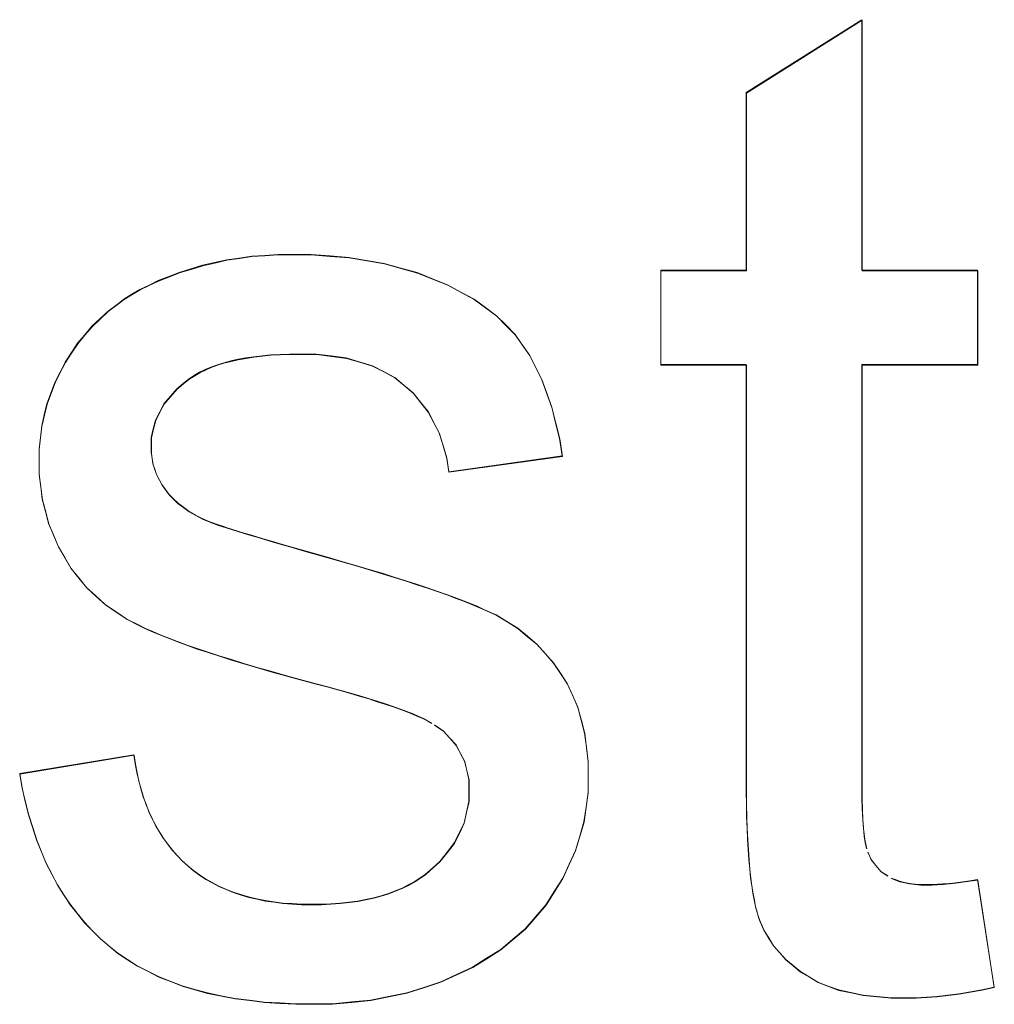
# Model space of a CAD drawing. Extents: x 229 to 926, y 37 to 878.
# Tile 91 of 163: x 339.26 to 341.72, y 824.49 to 826.97. Entities that reach past the tile are written whole.
import ezdxf
from ezdxf.lldxf.tags import DXFTag

# ---------------------------------------------------------------- set-up
doc = ezdxf.new("R2010")
doc.units = 0
doc.layers.get('0').update_dxf_attribs({"linetype": 'fein_strichliert', "lineweight": 13})
doc.layers.add('Beschriftung', color=7, linetype='Continuous', lineweight=25)
doc.layers.add('Beschriftung-A03CPAFWA9', color=7, linetype='Continuous', lineweight=25)
tags = doc.linetypes.add('fein_strichliert', pattern=[4, 1, -2, 1]).pattern_tags.tags
tags[8:9] = [DXFTag(74, 4), DXFTag(75, 0), DXFTag(340, '0'), DXFTag(46, 0.0), DXFTag(50, 0.0), DXFTag(44, 0.0), DXFTag(45, 0.0)]
tags[6:7] = [DXFTag(74, 4), DXFTag(75, 0), DXFTag(340, '0'), DXFTag(46, 0.0), DXFTag(50, 0.0), DXFTag(44, 0.0), DXFTag(45, 0.0)]
tags[4:5] = [DXFTag(74, 4), DXFTag(75, 0), DXFTag(340, '0'), DXFTag(46, 0.0), DXFTag(50, 0.0), DXFTag(44, 0.0), DXFTag(45, 0.0)]

# ---------------------------------------------------------------- blocks, each defined once
blk = doc.blocks.new('Referenz-A03CPAFUA9', base_point=(255.7277, 66.0323))
at = {"layer": 'Beschriftung', "color": 0, "lineweight": -2}
for p, q in [((341.0972, 826.788), (341.3894, 826.9721)), ((341.3894, 826.9721), (341.3894, 826.3395)), ((341.0972, 826.3395), (341.0972, 826.788)), ((339.7241, 826.352), (339.7546, 826.3588)), ((339.7546, 826.3588), (339.7852, 826.3657)), ((339.7852, 826.3657), (339.8168, 826.3703)), ((339.8168, 826.3703), (339.8485, 826.3749)), ((339.8485, 826.3749), (339.8811, 826.3771)), ((339.8811, 826.3771), (339.9139, 826.3794)), ((339.9139, 826.3794), (339.9476, 826.3794)), ((339.9476, 826.3794), (339.9984, 826.3794)), ((339.9984, 826.3794), (340.0462, 826.3756)), ((340.0462, 826.3756), (340.0939, 826.3718)), ((340.0939, 826.3718), (340.1386, 826.3641)), ((340.1386, 826.3641), (340.1832, 826.3564)), ((339.6387, 826.3235), (339.6651, 826.3337)), ((339.6651, 826.3337), (339.6946, 826.3428)), ((339.6946, 826.3428), (339.7241, 826.352)), ((340.1832, 826.3564), (340.2247, 826.3449)), ((340.2247, 826.3449), (340.2663, 826.3334)), ((340.2663, 826.3334), (340.3048, 826.318)), ((340.8812, 826.1012), (340.8812, 826.3395)), ((340.8812, 826.3395), (341.0972, 826.3395)), ((341.3894, 826.3395), (341.6815, 826.3395)), ((341.6815, 826.3395), (341.6815, 826.1012)), ((339.589, 826.3022), (339.6124, 826.3133)), ((339.6124, 826.3133), (339.6387, 826.3235)), ((340.3048, 826.318), (340.3431, 826.3026)), ((339.5455, 826.2787), (339.5658, 826.2909)), ((339.5658, 826.2909), (339.589, 826.3022)), ((340.3431, 826.3026), (340.3765, 826.2845)), ((340.3765, 826.2845), (340.41, 826.2665)), ((339.5084, 826.2533), (339.5254, 826.2665)), ((339.5254, 826.2665), (339.5455, 826.2787)), ((340.41, 826.2665), (340.4384, 826.2456)), ((339.4651, 826.2171), (339.4855, 826.2364)), ((339.4855, 826.2364), (339.5084, 826.2533)), ((340.4384, 826.2456), (340.4667, 826.2248)), ((339.4448, 826.1979), (339.4651, 826.2171)), ((340.4667, 826.2248), (340.4901, 826.2013)), ((339.4268, 826.1765), (339.4448, 826.1979)), ((340.4901, 826.2013), (340.5134, 826.1777)), ((339.4087, 826.1551), (339.4268, 826.1765)), ((340.5134, 826.1777), (340.5317, 826.1515)), ((339.3931, 826.1315), (339.4087, 826.1551)), ((340.5317, 826.1515), (340.55, 826.1252)), ((339.3775, 826.1078), (339.3931, 826.1315)), ((339.7958, 826.1104), (339.7778, 826.1061)), ((339.8138, 826.1147), (339.7958, 826.1104)), ((339.8336, 826.118), (339.8138, 826.1147)), ((339.8534, 826.1213), (339.8336, 826.118)), ((339.875, 826.1235), (339.8534, 826.1213)), ((339.8965, 826.1258), (339.875, 826.1235)), ((339.92, 826.1268), (339.8965, 826.1258)), ((339.9434, 826.1279), (339.92, 826.1268)), ((339.9686, 826.1279), (339.9434, 826.1279)), ((340.0112, 826.1279), (339.9686, 826.1279)), ((340.0491, 826.123), (340.0112, 826.1279)), ((340.087, 826.1182), (340.0491, 826.123)), ((340.12, 826.1083), (340.087, 826.1182)), ((340.1531, 826.0984), (340.12, 826.1083)), ((340.55, 826.1252), (340.5654, 826.0946)), ((339.3644, 826.0821), (339.3775, 826.1078)), ((339.731, 826.0886), (339.7166, 826.082)), ((339.7454, 826.0951), (339.731, 826.0886)), ((339.7617, 826.1006), (339.7454, 826.0951)), ((339.7778, 826.1061), (339.7617, 826.1006)), ((340.1812, 826.0838), (340.1531, 826.0984)), ((340.2095, 826.069), (340.1812, 826.0838)), ((340.5654, 826.0946), (340.5809, 826.064)), ((341.0972, 826.1012), (340.8812, 826.1012)), ((341.0972, 825.0577), (341.0972, 826.1012)), ((341.6815, 826.1012), (341.3894, 826.1012)), ((341.3894, 826.1012), (341.3894, 825.0396)), ((339.3511, 826.0563), (339.3644, 826.0821)), ((339.6915, 826.0666), (339.6807, 826.0579)), ((339.7041, 826.0743), (339.6915, 826.0666)), ((339.7166, 826.082), (339.7041, 826.0743)), ((340.2329, 826.0493), (340.2095, 826.069)), ((340.5809, 826.064), (340.5935, 826.0288)), ((339.3412, 826.0294), (339.3511, 826.0563)), ((339.6592, 826.0403), (339.643, 826.0214)), ((339.6807, 826.0579), (339.6592, 826.0403)), ((340.2562, 826.0297), (340.2329, 826.0493)), ((339.3312, 826.0025), (339.3412, 826.0294)), ((339.643, 826.0214), (339.6268, 826.0024)), ((340.2749, 826.0062), (340.2562, 826.0297)), ((340.5935, 826.0288), (340.6061, 825.9937)), ((339.3246, 825.9745), (339.3312, 826.0025)), ((339.6268, 826.0024), (339.6161, 825.9819)), ((340.2938, 825.9827), (340.2749, 826.0062)), ((340.6061, 825.9937), (340.6159, 825.9542)), ((339.3181, 825.9465), (339.3246, 825.9745)), ((339.6053, 825.9614), (339.5999, 825.9393)), ((339.6161, 825.9819), (339.6053, 825.9614)), ((340.3079, 825.9554), (340.2938, 825.9827)), ((339.3147, 825.9174), (339.3181, 825.9465)), ((339.5999, 825.9393), (339.5946, 825.9174)), ((340.322, 825.9281), (340.3079, 825.9554)), ((340.6159, 825.9542), (340.6257, 825.9147)), ((339.3114, 825.8883), (339.3147, 825.9174)), ((339.5946, 825.9174), (339.5946, 825.8938)), ((340.3315, 825.8969), (340.322, 825.9281)), ((340.6257, 825.9147), (340.6326, 825.8707)), ((339.3114, 825.858), (339.3114, 825.8883)), ((339.5946, 825.8938), (339.5946, 825.879)), ((340.341, 825.8657), (340.3315, 825.8969)), ((339.5946, 825.879), (339.5968, 825.8647)), ((339.5968, 825.8647), (339.599, 825.8505)), ((340.3459, 825.8306), (340.341, 825.8657)), ((340.6326, 825.8707), (340.3459, 825.8306)), ((339.3114, 825.8248), (339.3114, 825.858)), ((339.599, 825.8505), (339.6035, 825.837)), ((339.6035, 825.837), (339.608, 825.8236)), ((339.3154, 825.793), (339.3114, 825.8248)), ((339.608, 825.8236), (339.6146, 825.8109)), ((339.6146, 825.8109), (339.6214, 825.7982)), ((339.3195, 825.7612), (339.3154, 825.793)), ((339.6214, 825.7982), (339.6303, 825.7862)), ((339.6303, 825.7862), (339.6393, 825.7739)), ((339.3275, 825.7308), (339.3195, 825.7612)), ((339.6393, 825.7739), (339.6507, 825.7625)), ((339.6507, 825.7625), (339.6622, 825.7512)), ((339.6622, 825.7512), (339.6763, 825.741)), ((339.6763, 825.741), (339.6903, 825.7307)), ((339.3355, 825.7005), (339.3275, 825.7308)), ((339.6903, 825.7307), (339.7068, 825.7215)), ((339.7068, 825.7215), (339.7234, 825.7123)), ((339.7234, 825.7123), (339.7426, 825.7042)), ((339.3476, 825.6716), (339.3355, 825.7005)), ((339.7426, 825.7042), (339.7643, 825.6964)), ((339.7643, 825.6964), (339.7751, 825.693)), ((339.7751, 825.693), (339.786, 825.6894)), ((339.786, 825.6894), (339.7995, 825.6852)), ((339.3597, 825.6427), (339.3476, 825.6716)), ((339.7995, 825.6852), (339.813, 825.681)), ((339.813, 825.681), (339.8292, 825.6761)), ((339.8292, 825.6761), (339.8453, 825.6711)), ((339.8453, 825.6711), (339.8641, 825.6655)), ((339.8641, 825.6655), (339.883, 825.6599)), ((339.3757, 825.6152), (339.3597, 825.6427)), ((339.883, 825.6599), (339.9045, 825.6536)), ((339.9045, 825.6536), (339.926, 825.6473)), ((339.926, 825.6473), (339.9501, 825.6403)), ((339.9501, 825.6403), (339.9743, 825.6333)), ((339.3917, 825.5877), (339.3757, 825.6152)), ((339.9743, 825.6333), (340.0011, 825.6257)), ((340.0011, 825.6257), (340.0399, 825.6148)), ((340.0399, 825.6148), (340.0758, 825.6044)), ((339.4116, 825.5632), (339.3917, 825.5877)), ((340.0758, 825.6044), (340.1117, 825.594)), ((340.1117, 825.594), (340.1447, 825.5842)), ((339.4314, 825.5387), (339.4116, 825.5632)), ((340.1447, 825.5842), (340.1777, 825.5743)), ((340.1777, 825.5743), (340.2077, 825.5649)), ((340.2077, 825.5649), (340.2377, 825.5555)), ((339.455, 825.5172), (339.4314, 825.5387)), ((340.2377, 825.5555), (340.2648, 825.5466)), ((340.2648, 825.5466), (340.2919, 825.5377)), ((340.2919, 825.5377), (340.316, 825.5293)), ((339.4786, 825.4957), (339.455, 825.5172)), ((340.316, 825.5293), (340.3403, 825.5209)), ((340.3403, 825.5209), (340.3615, 825.513)), ((340.3615, 825.513), (340.3828, 825.5051)), ((339.5059, 825.4772), (339.4786, 825.4957)), ((340.3828, 825.5051), (340.4011, 825.4977)), ((340.4011, 825.4977), (340.4193, 825.4903)), ((340.4193, 825.4903), (340.4347, 825.4833)), ((339.5333, 825.4587), (339.5059, 825.4772)), ((340.4347, 825.4833), (340.4655, 825.4695)), ((340.4655, 825.4695), (340.493, 825.4525)), ((339.5644, 825.4431), (339.5333, 825.4587)), ((339.5799, 825.4353), (339.5644, 825.4431)), ((340.493, 825.4525), (340.5204, 825.4356)), ((339.5986, 825.4271), (339.5799, 825.4353)), ((339.6172, 825.4191), (339.5986, 825.4271)), ((339.639, 825.4105), (339.6172, 825.4191)), ((340.5204, 825.4356), (340.5446, 825.4154)), ((340.5446, 825.4154), (340.5687, 825.3952)), ((339.6606, 825.4021), (339.639, 825.4105)), ((339.6855, 825.3932), (339.6606, 825.4021)), ((339.7103, 825.3843), (339.6855, 825.3932)), ((340.5687, 825.3952), (340.5895, 825.372)), ((339.7382, 825.3752), (339.7103, 825.3843)), ((339.7662, 825.366), (339.7382, 825.3752)), ((339.7971, 825.3563), (339.7662, 825.366)), ((340.5895, 825.372), (340.6103, 825.3487)), ((339.8281, 825.3467), (339.7971, 825.3563)), ((339.8622, 825.3368), (339.8281, 825.3467)), ((340.6103, 825.3487), (340.6279, 825.3223)), ((339.8963, 825.3269), (339.8622, 825.3368)), ((339.9334, 825.3166), (339.8963, 825.3269)), ((339.9705, 825.3063), (339.9334, 825.3166)), ((340.6279, 825.3223), (340.6454, 825.2959)), ((340.0109, 825.2957), (339.9705, 825.3063)), ((340.0407, 825.2878), (340.0109, 825.2957)), ((340.6454, 825.2959), (340.6585, 825.2663)), ((340.0678, 825.2802), (340.0407, 825.2878)), ((340.0949, 825.2727), (340.0678, 825.2802)), ((340.1192, 825.2655), (340.0949, 825.2727)), ((340.1435, 825.2583), (340.1192, 825.2655)), ((340.6585, 825.2663), (340.6717, 825.2367)), ((340.165, 825.2513), (340.1435, 825.2583)), ((340.1865, 825.2445), (340.165, 825.2513)), ((340.2052, 825.238), (340.1865, 825.2445)), ((340.2239, 825.2315), (340.2052, 825.238)), ((340.2399, 825.2253), (340.2239, 825.2315)), ((340.2557, 825.2192), (340.2399, 825.2253)), ((340.2689, 825.2134), (340.2557, 825.2192)), ((340.282, 825.2076), (340.2689, 825.2134)), ((340.6717, 825.2367), (340.6804, 825.2038)), ((340.2924, 825.2021), (340.282, 825.2076)), ((340.3027, 825.1966), (340.2924, 825.2021)), ((340.3319, 825.1765), (340.3103, 825.1915)), ((340.6804, 825.2038), (340.6892, 825.1711)), ((340.348, 825.1588), (340.3319, 825.1765)), ((340.6892, 825.1711), (340.6936, 825.1351)), ((340.3643, 825.141), (340.348, 825.1588)), ((340.375, 825.1206), (340.3643, 825.141)), ((339.2624, 825.0685), (339.551, 825.1161)), ((339.551, 825.1161), (339.5541, 825.0932)), ((340.3859, 825.1001), (340.375, 825.1206)), ((340.6936, 825.1351), (340.6979, 825.099)), ((339.5541, 825.0932), (339.5584, 825.0718)), ((340.3913, 825.0768), (340.3859, 825.1001)), ((340.6979, 825.099), (340.6979, 825.0599)), ((339.2686, 825.0324), (339.2624, 825.0685)), ((339.5584, 825.0718), (339.5629, 825.0503)), ((340.3967, 825.0536), (340.3913, 825.0768)), ((339.5629, 825.0503), (339.5687, 825.0301)), ((340.3967, 825.0275), (340.3967, 825.0536)), ((340.6979, 825.0599), (340.6979, 825.0215)), ((341.0972, 825.023), (341.0972, 825.0577)), ((341.3894, 825.0396), (341.3894, 825.0068)), ((339.2766, 824.9986), (339.2686, 825.0324)), ((339.5687, 825.0301), (339.5744, 825.0099)), ((340.3967, 824.9985), (340.3967, 825.0275)), ((340.6979, 825.0215), (340.6926, 824.9843)), ((341.0977, 824.9915), (341.0972, 825.023)), ((339.2848, 824.9649), (339.2766, 824.9986)), ((339.5744, 825.0099), (339.5816, 824.9911)), ((339.5816, 824.9911), (339.5887, 824.9723)), ((340.3906, 824.9713), (340.3967, 824.9985)), ((341.0983, 824.9599), (341.0977, 824.9915)), ((341.3894, 825.0068), (341.3903, 824.9797)), ((339.2948, 824.9333), (339.2848, 824.9649)), ((339.5887, 824.9723), (339.5972, 824.9548)), ((340.3845, 824.9441), (340.3906, 824.9713)), ((340.6926, 824.9843), (340.6872, 824.9471)), ((341.3903, 824.9797), (341.3913, 824.9527)), ((339.5972, 824.9548), (339.6058, 824.9373)), ((340.3722, 824.9188), (340.3845, 824.9441)), ((340.6872, 824.9471), (340.6766, 824.911)), ((341.0994, 824.9311), (341.0983, 824.9599)), ((341.3913, 824.9527), (341.3931, 824.9315)), ((339.3049, 824.9017), (339.2948, 824.9333)), ((339.6058, 824.9373), (339.6156, 824.9211)), ((339.6156, 824.9211), (339.6255, 824.9049)), ((340.36, 824.8935), (340.3722, 824.9188)), ((341.1005, 824.9026), (341.0994, 824.9311)), ((341.3931, 824.9315), (341.3951, 824.9104)), ((339.317, 824.8724), (339.3049, 824.9017)), ((339.6255, 824.9049), (339.6367, 824.8901)), ((339.6367, 824.8901), (339.6479, 824.8753)), ((340.3416, 824.87), (340.36, 824.8935)), ((340.6766, 824.911), (340.6659, 824.8749)), ((341.1022, 824.8769), (341.1005, 824.9026)), ((341.3951, 824.9104), (341.398, 824.8951)), ((341.398, 824.8951), (341.4009, 824.8798)), ((339.3291, 824.8429), (339.317, 824.8724)), ((339.6479, 824.8753), (339.6605, 824.8618)), ((340.3233, 824.8466), (340.3416, 824.87)), ((340.6659, 824.8749), (340.6498, 824.8399)), ((341.1039, 824.8512), (341.1022, 824.8769)), ((341.4047, 824.8704), (341.4124, 824.8516)), ((339.3432, 824.8158), (339.3291, 824.8429)), ((339.6605, 824.8618), (339.6731, 824.8483)), ((339.6731, 824.8483), (339.687, 824.8361)), ((340.2989, 824.8251), (340.3233, 824.8466)), ((341.1061, 824.8286), (341.1039, 824.8512)), ((341.4124, 824.8516), (341.4249, 824.8366)), ((339.3572, 824.7886), (339.3432, 824.8158)), ((339.687, 824.8361), (339.701, 824.824)), ((339.701, 824.824), (339.7164, 824.8133)), ((340.2866, 824.8142), (340.2989, 824.8251)), ((340.6498, 824.8399), (340.6339, 824.8048)), ((341.1083, 824.8058), (341.1061, 824.8286)), ((341.4249, 824.8366), (341.4374, 824.8216)), ((341.4374, 824.8216), (341.4547, 824.8105)), ((339.7164, 824.8133), (339.7317, 824.8027)), ((339.7317, 824.8027), (339.7484, 824.7936)), ((339.7484, 824.7936), (339.7651, 824.7845)), ((340.2435, 824.7874), (340.2589, 824.7954)), ((340.2589, 824.7954), (340.2728, 824.8048)), ((340.2728, 824.8048), (340.2866, 824.8142)), ((340.6339, 824.8048), (340.6124, 824.771)), ((341.1111, 824.7861), (341.1083, 824.8058)), ((341.4634, 824.805), (341.474, 824.8009)), ((341.474, 824.8009), (341.4845, 824.7967)), ((341.4845, 824.7967), (341.4969, 824.7939)), ((341.4969, 824.7939), (341.5094, 824.7911)), ((341.5094, 824.7911), (341.5236, 824.7898)), ((341.5941, 824.79), (341.6101, 824.7915)), ((341.6101, 824.7915), (341.6261, 824.7931)), ((341.6261, 824.7931), (341.6439, 824.7954)), ((341.6439, 824.7954), (341.6618, 824.7978)), ((341.6618, 824.7978), (341.6815, 824.8009)), ((341.6815, 824.8009), (341.7233, 824.5297)), ((339.3734, 824.7637), (339.3572, 824.7886)), ((339.7651, 824.7845), (339.7832, 824.7768)), ((339.7832, 824.7768), (339.8013, 824.7693)), ((339.8013, 824.7693), (339.8209, 824.7631)), ((340.1751, 824.7604), (340.1939, 824.7658)), ((340.1939, 824.7658), (340.2109, 824.7726)), ((340.2109, 824.7726), (340.228, 824.7793)), ((340.228, 824.7793), (340.2435, 824.7874)), ((340.6124, 824.771), (340.5911, 824.7372)), ((341.1139, 824.7665), (341.1111, 824.7861)), ((341.1173, 824.7497), (341.1139, 824.7665)), ((341.5236, 824.7898), (341.5379, 824.7884)), ((341.5379, 824.7884), (341.554, 824.7884)), ((341.554, 824.7884), (341.5661, 824.7884)), ((341.5661, 824.7884), (341.5801, 824.7892)), ((341.5801, 824.7892), (341.5941, 824.79)), ((339.3895, 824.7387), (339.3734, 824.7637)), ((339.8209, 824.7631), (339.8403, 824.7571)), ((339.8403, 824.7571), (339.8613, 824.7525)), ((339.8613, 824.7525), (339.8821, 824.7479)), ((339.8821, 824.7479), (339.9045, 824.7449)), ((339.9045, 824.7449), (339.9267, 824.7419)), ((339.9267, 824.7419), (339.9504, 824.7403)), ((340.048, 824.7402), (340.0716, 824.7416)), ((340.0716, 824.7416), (340.0936, 824.7442)), ((340.0936, 824.7442), (340.1156, 824.7469)), ((340.1156, 824.7469), (340.1359, 824.751)), ((340.1359, 824.751), (340.1564, 824.7549)), ((340.1564, 824.7549), (340.1751, 824.7604)), ((341.1206, 824.733), (341.1173, 824.7497)), ((339.4075, 824.716), (339.3895, 824.7387)), ((339.9504, 824.7403), (339.974, 824.7388)), ((339.974, 824.7388), (339.9991, 824.7388)), ((339.9991, 824.7388), (340.0244, 824.7388)), ((340.0244, 824.7388), (340.048, 824.7402)), ((340.5911, 824.7372), (340.565, 824.7072)), ((341.1245, 824.7192), (341.1206, 824.733)), ((341.1284, 824.7055), (341.1245, 824.7192)), ((339.4257, 824.6932), (339.4075, 824.716)), ((339.4457, 824.6727), (339.4257, 824.6932)), ((340.565, 824.7072), (340.5389, 824.677)), ((341.1328, 824.6947), (341.1284, 824.7055)), ((341.1418, 824.6731), (341.1328, 824.6947)), ((339.4658, 824.6522), (339.4457, 824.6727)), ((340.5389, 824.677), (340.5081, 824.6509)), ((341.1539, 824.6536), (341.1418, 824.6731)), ((339.4878, 824.6339), (339.4658, 824.6522)), ((340.5081, 824.6509), (340.4772, 824.6247)), ((341.1662, 824.6341), (341.1539, 824.6536)), ((339.5099, 824.6155), (339.4878, 824.6339)), ((340.4772, 824.6247), (340.4417, 824.6023)), ((341.1815, 824.6167), (341.1662, 824.6341)), ((341.197, 824.5993), (341.1815, 824.6167)), ((339.5345, 824.5995), (339.5099, 824.6155)), ((339.559, 824.5834), (339.5345, 824.5995)), ((340.4417, 824.6023), (340.4062, 824.58)), ((341.2156, 824.5841), (341.197, 824.5993)), ((339.5861, 824.5697), (339.559, 824.5834)), ((339.6132, 824.556), (339.5861, 824.5697)), ((340.4062, 824.58), (340.3659, 824.5614)), ((341.2343, 824.5687), (341.2156, 824.5841)), ((341.2561, 824.5555), (341.2343, 824.5687)), ((339.6428, 824.5445), (339.6132, 824.556)), ((339.6724, 824.5331), (339.6428, 824.5445)), ((340.3256, 824.5428), (340.2827, 824.529)), ((340.3659, 824.5614), (340.3256, 824.5428)), ((341.278, 824.5422), (341.2561, 824.5555)), ((341.3044, 824.5323), (341.278, 824.5422)), ((339.7045, 824.5239), (339.6724, 824.5331)), ((339.7366, 824.5148), (339.7045, 824.5239)), ((340.2827, 824.529), (340.2398, 824.5151)), ((341.3307, 824.5224), (341.3044, 824.5323)), ((341.3615, 824.5158), (341.3307, 824.5224)), ((341.6632, 824.5178), (341.6341, 824.5127)), ((341.6925, 824.5229), (341.6632, 824.5178)), ((341.7233, 824.5297), (341.6925, 824.5229)), ((339.7712, 824.5078), (339.7366, 824.5148)), ((339.8058, 824.501), (339.7712, 824.5078)), ((339.8429, 824.4965), (339.8058, 824.501)), ((339.8801, 824.4919), (339.8429, 824.4965)), ((340.1486, 824.4966), (340.1004, 824.492)), ((340.1942, 824.5058), (340.1486, 824.4966)), ((340.2398, 824.5151), (340.1942, 824.5058)), ((341.3923, 824.5092), (341.3615, 824.5158)), ((341.4277, 824.5058), (341.3923, 824.5092)), ((341.463, 824.5025), (341.4277, 824.5058)), ((341.5026, 824.5025), (341.463, 824.5025)), ((341.527, 824.5025), (341.5026, 824.5025)), ((341.5529, 824.5042), (341.527, 824.5025)), ((341.5789, 824.5059), (341.5529, 824.5042)), ((341.6065, 824.5094), (341.5789, 824.5059)), ((341.6341, 824.5127), (341.6065, 824.5094)), ((339.9197, 824.4895), (339.8801, 824.4919)), ((339.9592, 824.4872), (339.9197, 824.4895)), ((340.0013, 824.4872), (339.9592, 824.4872)), ((340.0522, 824.4872), (340.0013, 824.4872)), ((340.1004, 824.492), (340.0522, 824.4872))]:
    blk.add_line(p, q, dxfattribs=at)
blk = doc.blocks.new('Referenz-A03CPAG8A9', base_point=(281.5986, 66.0323))
at = {"layer": 'Beschriftung-A03CPAFWA9', "color": 0, "lineweight": -2}
for p, q in [((341.0977, 826.7869), (341.3898, 826.971)), ((341.3898, 826.971), (341.3898, 826.3384)), ((341.0977, 826.3384), (341.0977, 826.7869)), ((339.7246, 826.3509), (339.7551, 826.3577)), ((339.7551, 826.3577), (339.7856, 826.3646)), ((339.7856, 826.3646), (339.8173, 826.3692)), ((339.8173, 826.3692), (339.8489, 826.3738)), ((339.8489, 826.3738), (339.8816, 826.376)), ((339.8816, 826.376), (339.9144, 826.3784)), ((339.9144, 826.3784), (339.9481, 826.3784)), ((339.9481, 826.3784), (339.9989, 826.3784)), ((339.9989, 826.3784), (340.0467, 826.3745)), ((340.0467, 826.3745), (340.0944, 826.3707)), ((340.0944, 826.3707), (340.1391, 826.363)), ((340.1391, 826.363), (340.1837, 826.3553)), ((339.6392, 826.3224), (339.6656, 826.3326)), ((339.6656, 826.3326), (339.6951, 826.3417)), ((339.6951, 826.3417), (339.7246, 826.3509)), ((340.1837, 826.3553), (340.2252, 826.3438)), ((340.2252, 826.3438), (340.2668, 826.3323)), ((340.2668, 826.3323), (340.3052, 826.3169)), ((340.8817, 826.1002), (340.8817, 826.3384)), ((340.8817, 826.3384), (341.0977, 826.3384)), ((341.3898, 826.3384), (341.682, 826.3384)), ((341.682, 826.3384), (341.682, 826.1002)), ((339.5895, 826.3011), (339.6129, 826.3123)), ((339.6129, 826.3123), (339.6392, 826.3224)), ((340.3052, 826.3169), (340.3436, 826.3015)), ((339.546, 826.2776), (339.5663, 826.2899)), ((339.5663, 826.2899), (339.5895, 826.3011)), ((340.3436, 826.3015), (340.377, 826.2834)), ((340.377, 826.2834), (340.4105, 826.2654)), ((339.5089, 826.2522), (339.5259, 826.2654)), ((339.5259, 826.2654), (339.546, 826.2776)), ((340.4105, 826.2654), (340.4388, 826.2445)), ((339.4656, 826.216), (339.486, 826.2353)), ((339.486, 826.2353), (339.5089, 826.2522)), ((340.4388, 826.2445), (340.4672, 826.2237)), ((339.4453, 826.1968), (339.4656, 826.216)), ((340.4672, 826.2237), (340.4905, 826.2002)), ((339.4273, 826.1754), (339.4453, 826.1968)), ((340.4905, 826.2002), (340.5139, 826.1766)), ((339.4092, 826.154), (339.4273, 826.1754)), ((340.5139, 826.1766), (340.5322, 826.1505)), ((339.3936, 826.1304), (339.4092, 826.154)), ((340.5322, 826.1505), (340.5505, 826.1241)), ((339.378, 826.1068), (339.3936, 826.1304)), ((339.7963, 826.1093), (339.7783, 826.105)), ((339.8143, 826.1136), (339.7963, 826.1093)), ((339.834, 826.1169), (339.8143, 826.1136)), ((339.8539, 826.1202), (339.834, 826.1169)), ((339.8755, 826.1224), (339.8539, 826.1202)), ((339.897, 826.1247), (339.8755, 826.1224)), ((339.9205, 826.1257), (339.897, 826.1247)), ((339.9439, 826.1268), (339.9205, 826.1257)), ((339.9691, 826.1268), (339.9439, 826.1268)), ((340.0117, 826.1268), (339.9691, 826.1268)), ((340.0496, 826.1219), (340.0117, 826.1268)), ((340.0875, 826.1171), (340.0496, 826.1219)), ((340.1205, 826.1072), (340.0875, 826.1171)), ((340.5505, 826.1241), (340.5659, 826.0935)), ((339.3649, 826.081), (339.378, 826.1068)), ((339.7315, 826.0875), (339.7171, 826.0809)), ((339.7459, 826.0941), (339.7315, 826.0875)), ((339.7621, 826.0995), (339.7459, 826.0941)), ((339.7783, 826.105), (339.7621, 826.0995)), ((340.1536, 826.0974), (340.1205, 826.1072)), ((340.1817, 826.0827), (340.1536, 826.0974)), ((340.5659, 826.0935), (340.5814, 826.0629)), ((341.0977, 826.1002), (340.8817, 826.1002)), ((341.0977, 825.0566), (341.0977, 826.1002)), ((341.682, 826.1002), (341.3898, 826.1002)), ((341.3898, 826.1002), (341.3898, 825.0385)), ((339.3516, 826.0552), (339.3649, 826.081)), ((339.692, 826.0656), (339.6812, 826.0568)), ((339.7046, 826.0732), (339.692, 826.0656)), ((339.7171, 826.0809), (339.7046, 826.0732)), ((340.21, 826.0679), (340.1817, 826.0827)), ((340.2333, 826.0482), (340.21, 826.0679)), ((340.5814, 826.0629), (340.594, 826.0277)), ((339.3417, 826.0283), (339.3516, 826.0552)), ((339.6597, 826.0392), (339.6435, 826.0203)), ((339.6812, 826.0568), (339.6597, 826.0392)), ((340.2567, 826.0286), (340.2333, 826.0482)), ((339.3317, 826.0014), (339.3417, 826.0283)), ((339.6435, 826.0203), (339.6273, 826.0013)), ((340.2754, 826.0051), (340.2567, 826.0286)), ((340.594, 826.0277), (340.6066, 825.9926)), ((339.3251, 825.9735), (339.3317, 826.0014)), ((339.6273, 826.0013), (339.6166, 825.9808)), ((340.2943, 825.9816), (340.2754, 826.0051)), ((340.6066, 825.9926), (340.6164, 825.9531)), ((339.3186, 825.9454), (339.3251, 825.9735)), ((339.6058, 825.9603), (339.6004, 825.9382)), ((339.6166, 825.9808), (339.6058, 825.9603)), ((340.3084, 825.9543), (340.2943, 825.9816)), ((339.3152, 825.9163), (339.3186, 825.9454)), ((339.6004, 825.9382), (339.5951, 825.9163)), ((340.3225, 825.927), (340.3084, 825.9543)), ((340.6164, 825.9531), (340.6262, 825.9136)), ((339.3119, 825.8872), (339.3152, 825.9163)), ((339.5951, 825.9163), (339.5951, 825.8928)), ((340.332, 825.8958), (340.3225, 825.927)), ((340.6262, 825.9136), (340.6331, 825.8696)), ((339.3119, 825.8569), (339.3119, 825.8872)), ((339.5951, 825.8928), (339.5951, 825.8779)), ((340.3415, 825.8646), (340.332, 825.8958)), ((339.5951, 825.8779), (339.5973, 825.8636)), ((339.5973, 825.8636), (339.5995, 825.8494)), ((340.3464, 825.8295), (340.3415, 825.8646)), ((340.6331, 825.8696), (340.3464, 825.8295)), ((339.3119, 825.8237), (339.3119, 825.8569)), ((339.5995, 825.8494), (339.6039, 825.8359)), ((339.6039, 825.8359), (339.6085, 825.8225)), ((339.3159, 825.7919), (339.3119, 825.8237)), ((339.6085, 825.8225), (339.6151, 825.8098)), ((339.32, 825.7601), (339.3159, 825.7919)), ((339.6151, 825.8098), (339.6219, 825.7971)), ((339.6219, 825.7971), (339.6308, 825.7852)), ((339.6308, 825.7852), (339.6398, 825.7728)), ((339.6398, 825.7728), (339.6512, 825.7614)), ((339.6512, 825.7614), (339.6627, 825.7501)), ((339.328, 825.7297), (339.32, 825.7601)), ((339.6627, 825.7501), (339.6768, 825.7399)), ((339.6768, 825.7399), (339.6908, 825.7296)), ((339.336, 825.6994), (339.328, 825.7297)), ((339.6908, 825.7296), (339.7073, 825.7205)), ((339.7073, 825.7205), (339.7239, 825.7112)), ((339.7239, 825.7112), (339.743, 825.7031)), ((339.3481, 825.6705), (339.336, 825.6994)), ((339.743, 825.7031), (339.7648, 825.6953)), ((339.7648, 825.6953), (339.7756, 825.6919)), ((339.7756, 825.6919), (339.7865, 825.6883)), ((339.7865, 825.6883), (339.8, 825.6841)), ((339.3602, 825.6416), (339.3481, 825.6705)), ((339.8, 825.6841), (339.8135, 825.6799)), ((339.8135, 825.6799), (339.8297, 825.675)), ((339.8297, 825.675), (339.8458, 825.67)), ((339.8458, 825.67), (339.8646, 825.6644)), ((339.8646, 825.6644), (339.8835, 825.6588)), ((339.3762, 825.6141), (339.3602, 825.6416)), ((339.8835, 825.6588), (339.905, 825.6525)), ((339.905, 825.6525), (339.9265, 825.6462)), ((339.9265, 825.6462), (339.9506, 825.6392)), ((339.9506, 825.6392), (339.9748, 825.6323)), ((339.3922, 825.5866), (339.3762, 825.6141)), ((339.9748, 825.6323), (340.0016, 825.6246)), ((340.0016, 825.6246), (340.0404, 825.6137)), ((340.0404, 825.6137), (340.0763, 825.6033)), ((339.4121, 825.5621), (339.3922, 825.5866)), ((340.0763, 825.6033), (340.1122, 825.593)), ((340.1122, 825.593), (340.1452, 825.5831)), ((339.4319, 825.5376), (339.4121, 825.5621)), ((340.1452, 825.5831), (340.1782, 825.5732)), ((340.1782, 825.5732), (340.2082, 825.5638)), ((340.2082, 825.5638), (340.2382, 825.5544)), ((339.4554, 825.5161), (339.4319, 825.5376)), ((340.2382, 825.5544), (340.2653, 825.5455)), ((340.2653, 825.5455), (340.2924, 825.5366)), ((340.2924, 825.5366), (340.3165, 825.5283)), ((339.4791, 825.4946), (339.4554, 825.5161)), ((340.3165, 825.5283), (340.3408, 825.5198)), ((340.3408, 825.5198), (340.362, 825.5119)), ((340.362, 825.5119), (340.3832, 825.504)), ((339.5064, 825.4761), (339.4791, 825.4946)), ((340.3832, 825.504), (340.4016, 825.4966)), ((340.4016, 825.4966), (340.4198, 825.4892)), ((340.4198, 825.4892), (340.4352, 825.4822)), ((339.5338, 825.4576), (339.5064, 825.4761)), ((340.4352, 825.4822), (340.466, 825.4684)), ((340.466, 825.4684), (340.4935, 825.4514)), ((339.5649, 825.442), (339.5338, 825.4576)), ((339.5804, 825.4342), (339.5649, 825.442)), ((340.4935, 825.4514), (340.5209, 825.4345)), ((339.5991, 825.426), (339.5804, 825.4342)), ((339.6177, 825.418), (339.5991, 825.426)), ((339.6395, 825.4094), (339.6177, 825.418)), ((340.5209, 825.4345), (340.545, 825.4143)), ((340.545, 825.4143), (340.5692, 825.3942)), ((339.6611, 825.401), (339.6395, 825.4094)), ((339.686, 825.3921), (339.6611, 825.401)), ((339.7108, 825.3832), (339.686, 825.3921)), ((340.5692, 825.3942), (340.59, 825.3709)), ((339.7387, 825.3741), (339.7108, 825.3832)), ((339.7667, 825.3649), (339.7387, 825.3741)), ((339.7975, 825.3552), (339.7667, 825.3649)), ((340.59, 825.3709), (340.6108, 825.3476)), ((339.8286, 825.3456), (339.7975, 825.3552)), ((339.8627, 825.3357), (339.8286, 825.3456)), ((340.6108, 825.3476), (340.6284, 825.3212)), ((339.8968, 825.3259), (339.8627, 825.3357)), ((339.9339, 825.3156), (339.8968, 825.3259)), ((339.971, 825.3052), (339.9339, 825.3156)), ((340.6284, 825.3212), (340.6459, 825.2948)), ((340.0114, 825.2946), (339.971, 825.3052)), ((340.0412, 825.2867), (340.0114, 825.2946)), ((340.6459, 825.2948), (340.659, 825.2652)), ((340.0683, 825.2791), (340.0412, 825.2867)), ((340.0954, 825.2716), (340.0683, 825.2791)), ((340.1197, 825.2644), (340.0954, 825.2716)), ((340.144, 825.2572), (340.1197, 825.2644)), ((340.659, 825.2652), (340.6722, 825.2356)), ((340.1655, 825.2502), (340.144, 825.2572)), ((340.187, 825.2434), (340.1655, 825.2502)), ((340.2057, 825.2369), (340.187, 825.2434)), ((340.2244, 825.2304), (340.2057, 825.2369)), ((340.2404, 825.2242), (340.2244, 825.2304)), ((340.2562, 825.2181), (340.2404, 825.2242)), ((340.2694, 825.2123), (340.2562, 825.2181)), ((340.6722, 825.2356), (340.6808, 825.2028)), ((340.2825, 825.2065), (340.2694, 825.2123)), ((340.2928, 825.201), (340.2825, 825.2065)), ((340.3032, 825.1955), (340.2928, 825.201)), ((340.3323, 825.1754), (340.3108, 825.1904)), ((340.6808, 825.2028), (340.6896, 825.17)), ((340.3485, 825.1577), (340.3323, 825.1754)), ((340.6896, 825.17), (340.694, 825.134)), ((340.3647, 825.14), (340.3485, 825.1577)), ((340.3755, 825.1195), (340.3647, 825.14)), ((339.2629, 825.0674), (339.5515, 825.115)), ((339.5515, 825.115), (339.5546, 825.0922)), ((340.3864, 825.099), (340.3755, 825.1195)), ((340.694, 825.134), (340.6984, 825.098)), ((339.5546, 825.0922), (339.5589, 825.0707)), ((340.3918, 825.0757), (340.3864, 825.099)), ((340.6984, 825.098), (340.6984, 825.0588)), ((339.269, 825.0313), (339.2629, 825.0674)), ((339.5589, 825.0707), (339.5634, 825.0492)), ((340.3972, 825.0525), (340.3918, 825.0757)), ((339.5634, 825.0492), (339.5692, 825.0291)), ((340.3972, 825.0264), (340.3972, 825.0525)), ((340.6984, 825.0588), (340.6984, 825.0204)), ((341.0977, 825.0219), (341.0977, 825.0566)), ((339.2771, 824.9976), (339.269, 825.0313)), ((339.5692, 825.0291), (339.5749, 825.0089)), ((340.3972, 824.9974), (340.3972, 825.0264)), ((340.6984, 825.0204), (340.6931, 824.9832)), ((341.0982, 824.9904), (341.0977, 825.0219)), ((341.3898, 825.0385), (341.3898, 825.0057)), ((339.2853, 824.9638), (339.2771, 824.9976)), ((339.5749, 825.0089), (339.5821, 824.9901)), ((339.5821, 824.9901), (339.5892, 824.9712)), ((340.3911, 824.9702), (340.3972, 824.9974)), ((341.0988, 824.9588), (341.0982, 824.9904)), ((341.3898, 825.0057), (341.3908, 824.9786)), ((339.5892, 824.9712), (339.5977, 824.9537)), ((340.385, 824.9431), (340.3911, 824.9702)), ((340.6931, 824.9832), (340.6877, 824.946)), ((341.3908, 824.9786), (341.3918, 824.9516)), ((339.2953, 824.9322), (339.2853, 824.9638)), ((339.5977, 824.9537), (339.6063, 824.9362)), ((340.3727, 824.9177), (340.385, 824.9431)), ((340.6877, 824.946), (340.6771, 824.9099)), ((341.0999, 824.9301), (341.0988, 824.9588)), ((341.3918, 824.9516), (341.3936, 824.9304)), ((339.3054, 824.9006), (339.2953, 824.9322)), ((339.6063, 824.9362), (339.6161, 824.92)), ((339.6161, 824.92), (339.626, 824.9039)), ((340.3605, 824.8924), (340.3727, 824.9177)), ((341.101, 824.9015), (341.0999, 824.9301)), ((341.3936, 824.9304), (341.3956, 824.9093)), ((339.3175, 824.8713), (339.3054, 824.9006)), ((339.626, 824.9039), (339.6371, 824.889)), ((340.3421, 824.869), (340.3605, 824.8924)), ((340.6771, 824.9099), (340.6664, 824.8738)), ((341.1027, 824.8758), (341.101, 824.9015)), ((341.3956, 824.9093), (341.3984, 824.894)), ((341.3984, 824.894), (341.4014, 824.8787)), ((339.3296, 824.8419), (339.3175, 824.8713)), ((339.6371, 824.889), (339.6484, 824.8742)), ((339.6484, 824.8742), (339.661, 824.8607)), ((340.3238, 824.8455), (340.3421, 824.869)), ((340.6664, 824.8738), (340.6503, 824.8388)), ((341.1044, 824.8502), (341.1027, 824.8758)), ((341.4052, 824.8693), (341.4128, 824.8505)), ((339.3437, 824.8147), (339.3296, 824.8419)), ((339.661, 824.8607), (339.6736, 824.8472)), ((339.6736, 824.8472), (339.6875, 824.835)), ((340.2994, 824.824), (340.3238, 824.8455)), ((341.1066, 824.8275), (341.1044, 824.8502)), ((341.4128, 824.8505), (341.4254, 824.8356)), ((339.6875, 824.835), (339.7015, 824.8229)), ((339.7015, 824.8229), (339.7169, 824.8122)), ((340.2871, 824.8132), (340.2994, 824.824)), ((340.6503, 824.8388), (340.6343, 824.8038)), ((341.1088, 824.8048), (341.1066, 824.8275)), ((341.4254, 824.8356), (341.4379, 824.8206)), ((341.4379, 824.8206), (341.4552, 824.8095)), ((339.3577, 824.7875), (339.3437, 824.8147)), ((339.7169, 824.8122), (339.7322, 824.8016)), ((339.7322, 824.8016), (339.7489, 824.7925)), ((339.7489, 824.7925), (339.7656, 824.7834)), ((340.244, 824.7863), (340.2594, 824.7944)), ((340.2594, 824.7944), (340.2733, 824.8038)), ((340.2733, 824.8038), (340.2871, 824.8132)), ((340.6343, 824.8038), (340.6129, 824.77)), ((341.1116, 824.785), (341.1088, 824.8048)), ((341.4639, 824.804), (341.4744, 824.7998)), ((341.4744, 824.7998), (341.4849, 824.7956)), ((341.4849, 824.7956), (341.4974, 824.7929)), ((341.4974, 824.7929), (341.5098, 824.79)), ((341.6106, 824.7905), (341.6265, 824.792)), ((341.6265, 824.792), (341.6443, 824.7944)), ((341.6443, 824.7944), (341.6622, 824.7967)), ((341.6622, 824.7967), (341.682, 824.7999)), ((341.682, 824.7999), (341.7238, 824.5286)), ((339.3739, 824.7626), (339.3577, 824.7875)), ((339.7656, 824.7834), (339.7837, 824.7757)), ((339.7837, 824.7757), (339.8018, 824.7682)), ((339.8018, 824.7682), (339.8214, 824.762)), ((340.1943, 824.7647), (340.2114, 824.7715)), ((340.2114, 824.7715), (340.2285, 824.7782)), ((340.2285, 824.7782), (340.244, 824.7863)), ((340.6129, 824.77), (340.5916, 824.7361)), ((341.1144, 824.7654), (341.1116, 824.785)), ((341.5098, 824.79), (341.5241, 824.7887)), ((341.5241, 824.7887), (341.5383, 824.7873)), ((341.5383, 824.7873), (341.5545, 824.7873)), ((341.5545, 824.7873), (341.5665, 824.7873)), ((341.5665, 824.7873), (341.5806, 824.7881)), ((341.5806, 824.7881), (341.5946, 824.7889)), ((341.5946, 824.7889), (341.6106, 824.7905)), ((339.39, 824.7376), (339.3739, 824.7626)), ((339.8214, 824.762), (339.8408, 824.756)), ((339.8408, 824.756), (339.8618, 824.7514)), ((339.8618, 824.7514), (339.8826, 824.7468)), ((339.8826, 824.7468), (339.905, 824.7438)), ((339.905, 824.7438), (339.9272, 824.7408)), ((340.0721, 824.7405), (340.0941, 824.7431)), ((340.0941, 824.7431), (340.1161, 824.7458)), ((340.1161, 824.7458), (340.1364, 824.7499)), ((340.1364, 824.7499), (340.1569, 824.7538)), ((340.1569, 824.7538), (340.1756, 824.7593)), ((340.1756, 824.7593), (340.1943, 824.7647)), ((341.1177, 824.7487), (341.1144, 824.7654)), ((341.121, 824.7319), (341.1177, 824.7487)), ((339.408, 824.7149), (339.39, 824.7376)), ((339.9272, 824.7408), (339.9509, 824.7392)), ((339.9509, 824.7392), (339.9745, 824.7377)), ((339.9745, 824.7377), (339.9996, 824.7377)), ((339.9996, 824.7377), (340.0248, 824.7377)), ((340.0248, 824.7377), (340.0485, 824.7391)), ((340.0485, 824.7391), (340.0721, 824.7405)), ((340.5916, 824.7361), (340.5655, 824.7061)), ((341.1249, 824.7181), (341.121, 824.7319)), ((341.1288, 824.7044), (341.1249, 824.7181)), ((339.4262, 824.6921), (339.408, 824.7149)), ((339.4462, 824.6716), (339.4262, 824.6921)), ((340.5655, 824.7061), (340.5394, 824.676)), ((341.1333, 824.6937), (341.1288, 824.7044)), ((341.1423, 824.6721), (341.1333, 824.6937)), ((339.4663, 824.6511), (339.4462, 824.6716)), ((340.5394, 824.676), (340.5085, 824.6498)), ((341.1544, 824.6525), (341.1423, 824.6721)), ((339.4883, 824.6328), (339.4663, 824.6511)), ((340.5085, 824.6498), (340.4777, 824.6236)), ((341.1666, 824.6331), (341.1544, 824.6525)), ((339.5104, 824.6144), (339.4883, 824.6328)), ((340.4777, 824.6236), (340.4422, 824.6013)), ((341.1819, 824.6157), (341.1666, 824.6331)), ((339.535, 824.5985), (339.5104, 824.6144)), ((339.5595, 824.5823), (339.535, 824.5985)), ((340.4422, 824.6013), (340.4067, 824.5789)), ((341.1974, 824.5983), (341.1819, 824.6157)), ((341.2161, 824.583), (341.1974, 824.5983)), ((339.5866, 824.5687), (339.5595, 824.5823)), ((339.6137, 824.5549), (339.5866, 824.5687)), ((340.4067, 824.5789), (340.3663, 824.5604)), ((341.2347, 824.5676), (341.2161, 824.583)), ((341.2566, 824.5544), (341.2347, 824.5676)), ((339.6433, 824.5435), (339.6137, 824.5549)), ((339.6729, 824.532), (339.6433, 824.5435)), ((340.3663, 824.5604), (340.3261, 824.5418)), ((341.2785, 824.5411), (341.2566, 824.5544)), ((339.705, 824.5228), (339.6729, 824.532)), ((339.7371, 824.5137), (339.705, 824.5228)), ((340.2831, 824.5279), (340.2402, 824.514)), ((340.3261, 824.5418), (340.2831, 824.5279)), ((341.3049, 824.5312), (341.2785, 824.5411)), ((341.3312, 824.5214), (341.3049, 824.5312)), ((341.362, 824.5147), (341.3312, 824.5214)), ((341.6929, 824.5219), (341.6637, 824.5167)), ((341.7238, 824.5286), (341.6929, 824.5219)), ((339.7717, 824.5068), (339.7371, 824.5137)), ((339.8063, 824.4999), (339.7717, 824.5068)), ((339.8434, 824.4954), (339.8063, 824.4999)), ((339.8806, 824.4908), (339.8434, 824.4954)), ((340.1491, 824.4955), (340.1009, 824.4909)), ((340.1947, 824.5048), (340.1491, 824.4955)), ((340.2402, 824.514), (340.1947, 824.5048)), ((341.3928, 824.5081), (341.362, 824.5147)), ((341.4282, 824.5048), (341.3928, 824.5081)), ((341.4634, 824.5015), (341.4282, 824.5048)), ((341.5031, 824.5015), (341.4634, 824.5015)), ((341.5275, 824.5015), (341.5031, 824.5015)), ((341.5534, 824.5031), (341.5275, 824.5015)), ((341.5793, 824.5048), (341.5534, 824.5031)), ((341.607, 824.5083), (341.5793, 824.5048)), ((341.6345, 824.5117), (341.607, 824.5083)), ((341.6637, 824.5167), (341.6345, 824.5117)), ((339.9202, 824.4885), (339.8806, 824.4908)), ((339.9597, 824.4861), (339.9202, 824.4885)), ((340.0018, 824.4861), (339.9597, 824.4861)), ((340.0527, 824.4861), (340.0018, 824.4861)), ((340.1009, 824.4909), (340.0527, 824.4861))]:
    blk.add_line(p, q, dxfattribs=at)

msp = doc.modelspace()

# ---------------------------------------------------------------- block references
at = {"color": 251, "lineweight": 13, "ltscale": 0.13, "true_color": 0x606060}
for name, p in [('Referenz-A03CPAFUA9', (255.7277, 66.0323)), ('Referenz-A03CPAG8A9', (281.5986, 66.0323))]:
    msp.add_blockref(name, p, dxfattribs=at)

doc.saveas('drawing.dxf')
